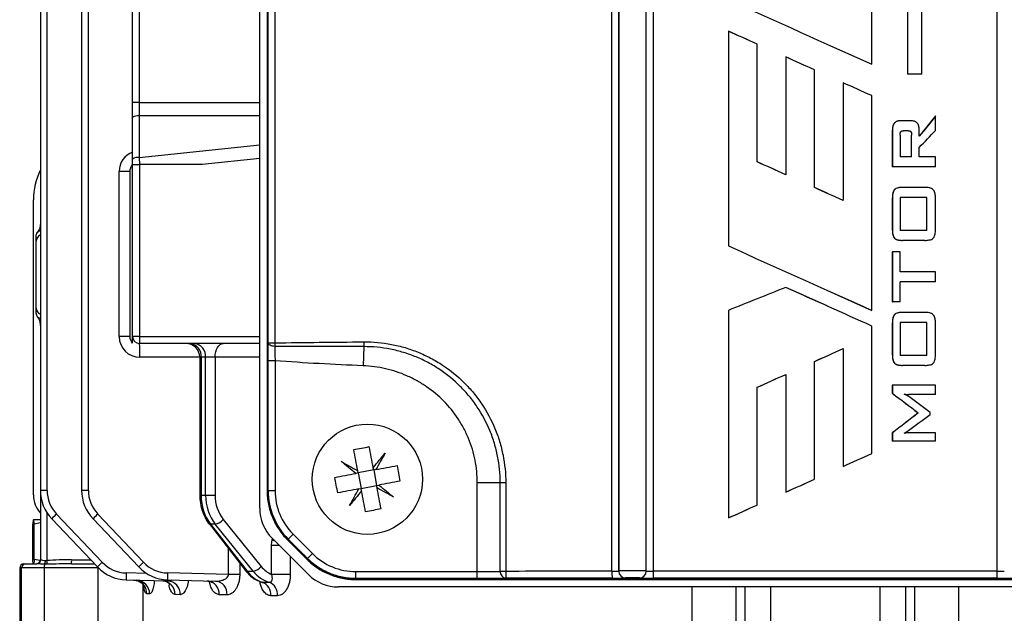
# Model space of a CAD drawing. Header units: millimetres. Extents: x -850 to -69, y -238 to 499.
# Tile 32 of 53: x -533 to -461, y 330 to 373. Entities that reach past the tile are written whole.
import ezdxf

# ---------------------------------------------------------------- set-up
doc = ezdxf.new("R2010")
doc.units = ezdxf.units.MM

msp = doc.modelspace()

# ---------------------------------------------------------------- linework, layer by layer
at = {"color": 7, "linetype": 'Continuous', "lineweight": 25}
for p, q in [((-531.234, 438.049), (-531.234, 338.716)), ((-530.747, 338.716), (-530.747, 438.049)), ((-528.234, 438.049), (-528.234, 338.716)), ((-527.747, 338.716), (-527.747, 438.049)), ((-489.724, 332.841), (-489.724, 412.707)), ((-489.236, 412.69), (-489.236, 332.858)), ((-489.235, 332.859), (-489.235, 412.689)), ((-487.235, 332.859), (-487.235, 412.689)), ((-486.726, 412.706), (-486.726, 332.842)), ((-461.743, 332.842), (-461.743, 412.706)), ((-524.534, 366.875), (-524.534, 409.89)), ((-524.047, 409.89), (-524.047, 366.875)), ((-515.305, 337.42), (-515.305, 408.127)), ((-468.267, 407.921), (-468.267, 368.94)), ((-468.259, 407.921), (-468.259, 368.94)), ((-467.218, 368.94), (-467.218, 407.921)), ((-514.77, 406.859), (-514.77, 338.688)), ((-514.703, 338.688), (-514.703, 406.859)), ((-514.685, 349.427), (-514.685, 396.12)), ((-514.213, 396.12), (-514.213, 349.427)), ((-470.861, 369.66), (-470.861, 384.733)), ((-481.271, 372.058), (-481.271, 356.466)), ((-481.261, 372.058), (-481.271, 372.058)), ((-479.189, 362.574), (-479.189, 371.123)), ((-479.182, 371.123), (-479.189, 371.123)), ((-479.182, 362.574), (-479.182, 371.123)), ((-474.073, 371.104), (-470.866, 369.66)), ((-477.107, 370.187), (-477.107, 361.638)), ((-477.103, 370.187), (-477.107, 370.187)), ((-470.866, 369.66), (-470.861, 369.66)), ((-475.025, 360.703), (-475.025, 369.252)), ((-475.024, 369.252), (-475.025, 369.252)), ((-475.024, 360.703), (-475.024, 369.252)), ((-468.267, 368.94), (-468.259, 368.94)), ((-467.218, 368.94), (-468.259, 368.94)), ((-472.945, 368.316), (-472.945, 359.767)), ((-472.945, 368.316), (-472.943, 368.316)), ((-472.943, 368.316), (-472.943, 359.767)), ((-524.047, 366.875), (-524.534, 366.875)), ((-524.534, 365.783), (-524.534, 366.875)), ((-524.047, 366.875), (-515.305, 366.875)), ((-470.861, 351.788), (-470.861, 367.381)), ((-524.534, 362.765), (-524.534, 365.783)), ((-524.047, 365.905), (-524.047, 362.886)), ((-515.305, 365.905), (-524.047, 365.905)), ((-468.739, 365.558), (-468.747, 365.558)), ((-468.033, 365.558), (-468.739, 365.558)), ((-466.236, 365.884), (-466.248, 365.884)), ((-466.236, 364.857), (-466.236, 365.884)), ((-469.366, 364.828), (-469.366, 362.217)), ((-469.359, 364.828), (-469.366, 364.828)), ((-469.359, 364.828), (-469.359, 362.217)), ((-468.204, 364.834), (-468.565, 364.834)), ((-467.407, 364.434), (-467.407, 364.828)), ((-468.802, 364.517), (-468.802, 362.94)), ((-467.974, 364.517), (-467.965, 364.517)), ((-467.974, 362.94), (-467.974, 364.517)), ((-467.965, 362.94), (-467.965, 364.517)), ((-524.047, 362.886), (-515.305, 363.802)), ((-467.407, 362.94), (-467.407, 363.618)), ((-524.534, 362.382), (-524.534, 362.765)), ((-524.047, 362.886), (-524.04, 362.382)), ((-515.305, 362.821), (-519.492, 362.382)), ((-479.182, 362.574), (-479.189, 362.574)), ((-467.965, 362.94), (-468.802, 362.94)), ((-466.236, 362.94), (-467.407, 362.94)), ((-466.236, 362.217), (-466.236, 362.94)), ((-524.713, 361.882), (-525.508, 361.882)), ((-525.508, 349.882), (-525.508, 361.882)), ((-524.713, 349.882), (-524.713, 361.882)), ((-524.534, 349.882), (-524.534, 362.382)), ((-524.534, 362.382), (-524.034, 362.382)), ((-524.034, 362.382), (-524.034, 349.882)), ((-519.492, 362.382), (-524.034, 362.382)), ((-469.359, 362.217), (-469.366, 362.217)), ((-466.236, 362.217), (-469.359, 362.217)), ((-475.024, 360.703), (-475.025, 360.703)), ((-474.11, 360.291), (-475.024, 360.703)), ((-468.632, 360.713), (-468.624, 360.713)), ((-466.999, 360.713), (-468.624, 360.713)), ((-531.734, 338.382), (-531.734, 359.811)), ((-469.366, 359.939), (-469.359, 359.939)), ((-469.366, 359.939), (-469.366, 357.641)), ((-469.359, 359.939), (-469.359, 357.641)), ((-466.85, 359.989), (-468.802, 359.989)), ((-468.802, 359.989), (-468.802, 357.594)), ((-466.86, 357.594), (-466.86, 359.989)), ((-466.85, 357.594), (-466.85, 359.989)), ((-466.236, 357.641), (-466.236, 359.939)), ((-469.366, 357.641), (-469.359, 357.641)), ((-466.85, 357.594), (-468.802, 357.594)), ((-531.534, 351.949), (-531.534, 356.815)), ((-468.632, 356.871), (-468.624, 356.871)), ((-466.999, 356.871), (-468.624, 356.871)), ((-469.366, 356.035), (-469.366, 352.416)), ((-469.366, 356.035), (-469.359, 356.035)), ((-469.359, 356.035), (-469.359, 352.416)), ((-468.802, 356.035), (-469.359, 356.035)), ((-468.802, 354.587), (-468.802, 356.035)), ((-466.236, 354.587), (-468.802, 354.587)), ((-466.236, 353.863), (-466.236, 354.587)), ((-477.103, 353.455), (-477.107, 353.455)), ((-474.11, 352.108), (-477.103, 353.455)), ((-474.073, 353.231), (-470.866, 351.788)), ((-466.236, 353.863), (-468.802, 353.863)), ((-468.802, 352.416), (-468.802, 353.863)), ((-481.271, 351.788), (-481.271, 336.715)), ((-474.109, 352.108), (-474.109, 352.108)), ((-470.866, 351.788), (-470.861, 351.788)), ((-469.366, 352.416), (-469.359, 352.416)), ((-468.802, 352.416), (-469.359, 352.416)), ((-531.475, 351.333), (-531.463, 351.318)), ((-468.632, 351.636), (-468.624, 351.636)), ((-466.999, 351.636), (-468.624, 351.636)), ((-470.861, 341.393), (-470.861, 350.648)), ((-469.366, 350.861), (-469.359, 350.861)), ((-469.366, 350.861), (-469.366, 348.564)), ((-469.359, 350.861), (-469.359, 348.564)), ((-466.85, 350.912), (-468.802, 350.912)), ((-468.802, 350.912), (-468.802, 348.517)), ((-466.86, 348.517), (-466.86, 350.912)), ((-466.85, 348.517), (-466.85, 350.912)), ((-466.236, 348.564), (-466.236, 350.861)), ((-524.713, 349.882), (-525.508, 349.882)), ((-524.034, 349.882), (-524.534, 349.882)), ((-524.034, 349.882), (-524.034, 349.382)), ((-524.034, 349.882), (-515.305, 349.882)), ((-515.305, 349.382), (-524.034, 349.382)), ((-514.685, 349.427), (-514.213, 349.427)), ((-507.74, 349.154), (-507.796, 347.768)), ((-472.945, 349.007), (-472.945, 340.458)), ((-472.943, 349.007), (-472.943, 340.458)), ((-519.661, 348.382), (-524.008, 348.382)), ((-519.661, 348.382), (-519.661, 338.375)), ((-519.557, 348.382), (-519.661, 348.382)), ((-519.236, 348.382), (-519.557, 348.382)), ((-519.557, 348.382), (-519.557, 338.375)), ((-518.546, 348.382), (-519.236, 348.382)), ((-519.236, 338.375), (-519.236, 348.382)), ((-518.546, 348.382), (-518.546, 338.375)), ((-515.305, 348.382), (-518.546, 348.382)), ((-475.024, 348.071), (-474.11, 348.483)), ((-474.11, 348.483), (-474.109, 348.483)), ((-469.366, 348.564), (-469.359, 348.564)), ((-466.85, 348.517), (-468.802, 348.517)), ((-514.191, 348.13), (-514.691, 348.13)), ((-514.691, 338.688), (-514.691, 348.13)), ((-514.191, 348.13), (-514.191, 338.688)), ((-475.025, 339.522), (-475.025, 348.071)), ((-475.024, 348.071), (-475.025, 348.071)), ((-475.024, 339.522), (-475.024, 348.071)), ((-468.632, 347.793), (-468.624, 347.793)), ((-466.999, 347.793), (-468.624, 347.793)), ((-477.107, 347.136), (-477.107, 338.587)), ((-479.189, 337.651), (-479.189, 346.2)), ((-479.182, 346.2), (-479.189, 346.2)), ((-479.182, 337.651), (-479.182, 346.2)), ((-469.366, 346.346), (-469.366, 345.77)), ((-469.359, 346.346), (-469.366, 346.346)), ((-469.359, 346.346), (-469.359, 345.77)), ((-466.236, 346.346), (-469.359, 346.346)), ((-466.236, 345.677), (-466.236, 346.346)), ((-469.359, 345.77), (-469.366, 345.77)), ((-468.172, 345.677), (-468.181, 345.677)), ((-466.236, 345.677), (-468.172, 345.677)), ((-467.481, 344.346), (-467.491, 344.346)), ((-466.627, 344.221), (-466.627, 344.363)), ((-469.366, 342.893), (-469.366, 342.28)), ((-469.359, 342.893), (-469.366, 342.893)), ((-469.359, 342.893), (-469.359, 342.28)), ((-466.236, 342.893), (-468.172, 342.893)), ((-466.236, 342.28), (-466.236, 342.893)), ((-469.359, 342.28), (-469.366, 342.28)), ((-466.236, 342.28), (-469.359, 342.28)), ((-507.028, 340.196), (-507.06, 340.362)), ((-472.945, 340.458), (-472.943, 340.458)), ((-508.157, 339.981), (-508.324, 339.949)), ((-508.157, 339.981), (-508.189, 340.147)), ((-507.028, 340.196), (-508.157, 339.981)), ((-508.157, 339.981), (-507.942, 338.851)), ((-506.862, 340.228), (-507.028, 340.196)), ((-507.028, 340.196), (-506.812, 339.067)), ((-507.942, 338.851), (-506.812, 339.067)), ((-506.812, 339.067), (-506.646, 339.098)), ((-506.78, 338.901), (-506.812, 339.067)), ((-497.839, 339.274), (-499.505, 339.274)), ((-499.505, 332.817), (-499.505, 339.274)), ((-497.439, 339.274), (-497.839, 339.274)), ((-497.839, 332.837), (-497.839, 339.274)), ((-497.439, 339.274), (-497.439, 332.837)), ((-475.024, 339.522), (-475.025, 339.522)), ((-530.747, 338.716), (-531.234, 338.716)), ((-531.234, 338.716), (-531.234, 333.682)), ((-527.747, 338.716), (-528.234, 338.716)), ((-519.557, 338.375), (-519.661, 338.375)), ((-519.557, 338.375), (-519.236, 338.375)), ((-519.236, 338.375), (-518.546, 338.375)), ((-514.691, 338.688), (-514.703, 338.688)), ((-514.191, 338.688), (-514.691, 338.688)), ((-508.108, 338.819), (-507.942, 338.851)), ((-507.91, 338.685), (-507.942, 338.851)), ((-477.103, 338.587), (-477.107, 338.587)), ((-479.182, 337.651), (-479.189, 337.651)), ((-530.747, 333.621), (-530.747, 337.077)), ((-526.741, 333.497), (-530.061, 336.995)), ((-523.741, 333.497), (-527.061, 336.995)), ((-531.785, 333.695), (-531.785, 336.27)), ((-531.234, 336.582), (-531.733, 336.582)), ((-531.234, 336.348), (-531.68, 336.27)), ((-531.68, 333.695), (-531.68, 336.27)), ((-530.41, 336.65), (-527.091, 333.153)), ((-527.41, 336.65), (-524.091, 333.153)), ((-518.987, 336.301), (-516.341, 332.891)), ((-518.528, 336.254), (-518.873, 336.254)), ((-518.873, 336.254), (-516.226, 332.844)), ((-515.773, 332.844), (-518.528, 336.254)), ((-517.954, 336.607), (-515.198, 333.198)), ((-481.261, 336.715), (-481.271, 336.715)), ((-512.886, 335.537), (-513.239, 335.183)), ((-512.886, 335.537), (-511.472, 334.123)), ((-514.444, 332.609), (-514.444, 334.717)), ((-513.873, 334.717), (-514.444, 334.717)), ((-511.759, 332.603), (-514.405, 335.249)), ((-514.403, 335.105), (-514.377, 335.221)), ((-513.295, 335.128), (-511.881, 333.713)), ((-513.239, 335.183), (-513.247, 335.176)), ((-511.825, 333.769), (-513.239, 335.183)), ((-517.574, 332.603), (-517.574, 334.479)), ((-513.086, 333.93), (-513.086, 332.609)), ((-511.825, 333.769), (-511.472, 334.123)), ((-532.434, 333.382), (-532.299, 333.382)), ((-532.299, 333.382), (-531.48, 333.382)), ((-531.246, 333.619), (-531.68, 333.695)), ((-531.234, 333.682), (-531.2, 333.682)), ((-528.968, 333.382), (-527.309, 333.382)), ((-528.96, 333.682), (-527.594, 333.682)), ((-516.758, 333.429), (-516.758, 332.603)), ((-511.825, 333.769), (-511.832, 333.763)), ((-532.734, 333.082), (-532.734, 327.382)), ((-532.598, 333.082), (-532.734, 333.082)), ((-530.95, 333.082), (-532.598, 333.082)), ((-532.598, 327.382), (-532.598, 333.082)), ((-527.029, 333.082), (-530.95, 333.082)), ((-530.95, 333.082), (-530.95, 327.382)), ((-527.029, 333.09), (-527.029, 333.082)), ((-527.029, 327.382), (-527.029, 333.082)), ((-523.515, 332.68), (-524.994, 332.719)), ((-517.574, 332.603), (-521.994, 332.719)), ((-516.758, 332.603), (-517.574, 332.603)), ((-516.226, 332.844), (-515.773, 332.844)), ((-513.086, 332.609), (-514.444, 332.609)), ((-508.321, 332.817), (-499.505, 332.817)), ((-508.321, 332.317), (-508.321, 332.817)), ((-499.505, 332.319), (-499.505, 332.817)), ((-497.439, 332.837), (-497.839, 332.837)), ((-489.236, 332.858), (-489.235, 332.859)), ((-524.994, 332.219), (-521.978, 332.14)), ((-523.798, 331.898), (-523.798, 327.382)), ((-521.994, 332.219), (-518.513, 332.128)), ((-500.453, 332.317), (-508.321, 332.317)), ((-508.321, 332.317), (-508.321, 332.312)), ((-508.321, 332.239), (-440.149, 332.239)), ((-488.735, 332.359), (-488.736, 332.358)), ((-523.301, 331.2), (-523.498, 331.205)), ((-521.076, 331.14), (-521.45, 331.15)), ((-517.679, 331.128), (-518.242, 331.143)), ((-438.881, 331.704), (-509.588, 331.704)), ((-483.913, 327.382), (-483.913, 331.704)), ((-480.74, 331.704), (-480.74, 327.382)), ((-480.049, 327.382), (-480.049, 331.704)), ((-478.215, 331.704), (-478.215, 327.382)), ((-470.253, 327.382), (-470.253, 331.704)), ((-468.419, 331.704), (-468.419, 327.382)), ((-467.728, 327.382), (-467.728, 331.704)), ((-464.555, 331.704), (-464.555, 327.382))]:
    msp.add_line(p, q, dxfattribs=at)
at = {"color": 7, "linetype": 'Continuous', "lineweight": 25, "flags": 128}
for points in [[(-518.546, 348.382), (-518.534, 348.578), (-518.501, 348.765), (-518.446, 348.938), (-518.373, 349.09), (-518.284, 349.214), (-518.182, 349.306), (-518.071, 349.363), (-517.956, 349.382)], [(-514.206, 349.169), (-514.299, 349.177), (-514.389, 349.193), (-514.471, 349.218), (-514.543, 349.25), (-514.602, 349.288), (-514.647, 349.332), (-514.674, 349.379), (-514.685, 349.427)], [(-514.199, 335.043), (-514.246, 335.056), (-514.403, 335.105)]]:
    msp.add_lwpolyline(points, dxfattribs=at)
at = {"color": 7, "linetype": 'Continuous', "lineweight": 25}
msp.add_circle((-507.485, 339.524), 4, dxfattribs=at)
for centre, radius, start, end in [((-524.159, 365.315), 0.6, 79.24531, 128.7037), ((-524.008, 361.882), 1.5, 110.53531, 180), ((-524.159, 362.297), 0.6, 79.24531, 128.7037), ((-526.734, 359.811), 5, 154.15807, 180), ((-531.049, 356.812), 0.485, 112.41526, 179.54507), ((-531.049, 351.953), 0.485, 180.45493, 247.58474), ((-524.008, 349.882), 1.5, 180, 270), ((-524.034, 349.882), 0.5, 180, 270), ((-533.578, 348.632), 9.573, 358.50461, 4.49436), ((-520.661, 348.382), 1, 0, 90), ((-520.467, 348.476), 0.915, 354.15997, 82.62167), ((-520.146, 348.476), 0.915, 354.15997, 82.62167), ((-506.534, 349.526), 7.68, 180.73408, 182.65828), ((-499.783, 349.557), 7.967, 180.40369, 182.89735), ((-529.734, 338.382), 2, 180, 221.40962), ((-528.234, 338.716), 3, 180, 223.5), ((-528.247, 338.716), 2.5, 180, 223.5), ((-525.234, 338.716), 3, 180, 223.5), ((-525.247, 338.716), 2.5, 180, 223.5), ((-509.735, 338.688), 4.956, 180, 225), ((-509.735, 338.688), 4.456, 180, 225), ((-525.491, 332.003), 6.767, 132.47498, 136.62957), ((-522.491, 332.003), 6.767, 132.47498, 136.62957), ((-512.235, 337.42), 3.07, 180, 225), ((-518.883, 336.393), 0.14, 221.45779, 274.11999), ((-518.691, 337.162), 0.922, 280.14697, 323.05216), ((-508.321, 337.274), 4.456, 225, 270), ((-532.434, 333.082), 0.3, 90, 180), ((-532.299, 333.083), 0.3, 90.06656, 180.06641), ((-531.534, 333.682), 0.3, 270, 0), ((-531.491, 333.673), 0.29, 272.05741, 1.9193), ((-529.979, 333.114), 0.972, 165.92158, 181.85976), ((-531.54, 333.619), 0.674, 336.53846, 359.96696), ((-536.897, 333.141), 6.169, 1.95367, 4.45932), ((-531.831, 333.608), 2.872, 355.50564, 1.49539), ((-522.172, 328.506), 6.767, 132.47498, 136.62957), ((-524.928, 335.218), 2.5, 223.5, 268.5), ((-519.172, 328.506), 6.767, 132.47498, 136.62957), ((-521.928, 335.218), 2.5, 223.5, 268.5), ((-515.935, 333.752), 0.922, 280.14697, 323.05216), ((-508.321, 337.274), 4.956, 225, 270), ((-524.915, 335.218), 3, 223.5, 268.5), ((-520.216, 332.469), 4.784, 177.00545, 182.99455), ((-521.915, 335.218), 3, 223.5, 268.5), ((-517.216, 332.469), 4.784, 177.00545, 182.99455), ((-516.236, 332.984), 0.14, 221.40969, 274.1241), ((-509.588, 334.774), 3.07, 225, 270), ((-497.371, 332.803), 0.469, 175.91492, 263.67283), ((-493.493, 332.717), 3.948, 178.26295, 185.52765), ((-483.824, 332.721), 5.902, 178.83748, 183.69337), ((-488.735, 332.858), 0.5, 180.02044, 269.97956), ((-488.734, 332.859), 0.5, 180.02044, 269.97956), ((-487.735, 332.859), 0.5, 270.02285, 359.97864), ((-479.413, 332.722), 7.314, 179.06183, 182.97923), ((-469.057, 332.722), 7.314, 357.02077, 0.93817), ((-524.486, 331.218), 0.987, 359.23801, 87.80528), ((-524.286, 331.215), 0.985, 359.11603, 87.6906), ((-522.417, 331.185), 0.967, 357.97771, 86.57098), ((-522.039, 331.178), 0.964, 357.74832, 86.33396), ((-519.179, 331.208), 0.939, 356.02157, 84.4114), ((-518.611, 331.199), 0.934, 355.68186, 84.00149), ((-515.464, 331.133), 0.98, 356.32752, 68.40418), ((-514.98, 331.138), 0.978, 356.01542, 67.9116)]:
    msp.add_arc(centre, radius, start, end, dxfattribs=at)
for centre, major_axis, ratio, start_param, end_param in [((-524.034, 366.875), (0, 4), 0.003272, 1.570796, 1.815775), ((-517.22, 338.375), (0, 3), 0.779016, 1.570796, 2.356194), ((-516.819, 338.375), (0, 3), 0.805643, 1.570796, 2.356194), ((-516.525, 338.375), (0, 2.5), 0.808305, 1.570796, 2.356194), ((-474.235, 278.915), (-699.783, 699.996), 0.012341, 4.778481, 4.780506), ((-528.96, 333.082), (4.058, 0), 0.14786, 1.570796, 2.026836), ((-528.968, 333.082), (4.006, 0), 0.074891, 1.570796, 2.026836), ((-513.769, 334.966), (0, 2.5), 0.808305, 2.356194, 2.800922), ((-514.573, 334.966), (0, 3), 0.779016, 2.356194, 2.912629), ((-514.064, 334.966), (0, 3), 0.805643, 2.356194, 2.912629), ((-499.505, 332.861), (2, 0), 0.021819, 4.712389, 5.696645), ((-474.235, 320.61), (701.336, 0), 0.017443, 1.592884, 1.603889), ((-489.736, 332.858), (0.5, 0), 0.03491, 4.734477, 6.265732), ((-488.235, 332.859), (1, 0), 0.008728, 0.01888, 3.124139), ((-486.735, 332.859), (0.5, 0), 0.03491, 3.160473, 4.730201), ((-474.235, 320.61), (701.336, 0), 0.017443, 1.552985, 1.588608), ((-461.734, 332.859), (0.5, 0), 0.03491, 4.694577, 6.264305), ((-474.235, 320.11), (699.836, 0), 0.017455, 1.608268, 1.619521), ((-499.505, 332.361), (2.5, 0), 0.017455, 4.919142, 5.696645), ((-474.235, 320.11), (699.836, 0), 0.017455, 1.535414, 1.606179), ((-474.235, 320.111), (700.836, 0), 0.017455, 1.592884, 1.603889), ((-489.736, 332.358), (1, 0), 0.017455, 4.734477, 6.265732), ((-488.235, 332.359), (0.5, 0), 0.017455, 0.01888, 3.124139), ((-486.735, 332.359), (1, 0), 0.017455, 3.160473, 4.730201), ((-474.235, 320.111), (700.836, 0), 0.017455, 1.552985, 1.588608), ((-461.734, 332.359), (1, 0), 0.017455, 4.694577, 6.264305)]:
    msp.add_ellipse(centre, major_axis=major_axis, ratio=ratio, start_param=start_param, end_param=end_param, dxfattribs=at)
for points in [[(-481.271, 374.338), (-477.801, 372.779), (-474.331, 371.22), (-470.861, 369.66)], [(-479.189, 371.123), (-479.883, 371.435), (-480.577, 371.747), (-481.271, 372.058)], [(-479.182, 371.123), (-479.875, 371.435), (-480.568, 371.747), (-481.261, 372.058)], [(-475.025, 369.252), (-475.719, 369.564), (-476.413, 369.875), (-477.107, 370.187)], [(-475.024, 369.252), (-475.717, 369.564), (-476.41, 369.875), (-477.103, 370.187)], [(-470.861, 367.381), (-471.555, 367.693), (-472.249, 368.004), (-472.943, 368.316)], [(-466.248, 365.884), (-466.638, 365.401), (-467.027, 364.918), (-467.417, 364.434)], [(-466.236, 365.884), (-466.627, 365.401), (-467.017, 364.918), (-467.407, 364.434)], [(-467.407, 363.618), (-467.017, 364.031), (-466.627, 364.444), (-466.236, 364.857)], [(-477.107, 361.638), (-477.801, 361.95), (-478.495, 362.262), (-479.189, 362.574)], [(-477.103, 361.638), (-477.796, 361.95), (-478.489, 362.262), (-479.182, 362.574)], [(-524.713, 361.882), (-524.713, 362.056), (-524.649, 362.224), (-524.534, 362.353)], [(-472.943, 359.767), (-473.637, 360.079), (-474.331, 360.391), (-475.025, 360.703)], [(-531.534, 357.195), (-531.534, 357.277), (-531.514, 357.36), (-531.475, 357.432)], [(-531.534, 356.815), (-531.534, 356.882), (-531.534, 357.017), (-531.534, 357.195)], [(-481.271, 356.466), (-477.801, 354.907), (-474.331, 353.347), (-470.861, 351.788)], [(-477.107, 353.455), (-478.495, 352.899), (-479.883, 352.344), (-481.271, 351.788)], [(-470.861, 350.648), (-472.943, 351.584), (-475.025, 352.519), (-477.107, 353.455)], [(-531.534, 351.57), (-531.534, 351.488), (-531.514, 351.405), (-531.475, 351.333)], [(-524.534, 349.412), (-524.649, 349.541), (-524.713, 349.709), (-524.713, 349.882)], [(-524.534, 349.412), (-524.534, 349.593), (-524.534, 349.74), (-524.534, 349.882)], [(-514.213, 349.427), (-512.059, 349.457), (-509.905, 349.48), (-507.75, 349.501)], [(-507.74, 349.154), (-509.896, 349.155), (-512.051, 349.158), (-514.206, 349.169)], [(-475.025, 348.071), (-474.331, 348.383), (-473.637, 348.695), (-472.943, 349.007)], [(-479.189, 346.2), (-478.495, 346.512), (-477.801, 346.824), (-477.107, 347.136)], [(-479.182, 346.2), (-478.489, 346.512), (-477.796, 346.824), (-477.103, 347.136)], [(-469.366, 345.77), (-468.741, 345.295), (-468.116, 344.821), (-467.491, 344.346)], [(-469.359, 345.77), (-468.733, 345.295), (-468.107, 344.821), (-467.481, 344.346)], [(-466.627, 344.363), (-467.144, 344.75), (-467.661, 345.136), (-468.178, 345.522)], [(-467.491, 344.346), (-468.116, 343.862), (-468.741, 343.377), (-469.366, 342.893)], [(-467.481, 344.346), (-468.107, 343.862), (-468.733, 343.377), (-469.359, 342.893)], [(-468.184, 343.059), (-467.665, 343.446), (-467.146, 343.834), (-466.627, 344.221)], [(-508.481, 341.675), (-508.104, 341.747), (-507.728, 341.819), (-507.351, 341.891)], [(-507.06, 340.362), (-507.159, 340.882), (-507.256, 341.391), (-507.351, 341.891)], [(-508.189, 340.147), (-508.288, 340.666), (-508.386, 341.176), (-508.481, 341.675)], [(-507.06, 340.362), (-506.765, 340.723), (-506.476, 341.078), (-506.192, 341.426)], [(-506.192, 341.426), (-506.411, 341.034), (-506.634, 340.635), (-506.862, 340.228)], [(-472.943, 340.458), (-472.249, 340.769), (-471.555, 341.081), (-470.861, 341.393)], [(-509.387, 340.816), (-508.995, 340.597), (-508.596, 340.374), (-508.189, 340.147)], [(-508.324, 339.949), (-508.685, 340.243), (-509.039, 340.532), (-509.387, 340.816)], [(-506.862, 340.228), (-506.342, 340.327), (-505.833, 340.425), (-505.333, 340.52)], [(-505.333, 340.52), (-505.262, 340.143), (-505.19, 339.767), (-505.118, 339.39)], [(-509.852, 339.657), (-509.352, 339.752), (-508.843, 339.85), (-508.324, 339.949)], [(-509.636, 338.527), (-509.708, 338.904), (-509.78, 339.281), (-509.852, 339.657)], [(-505.118, 339.39), (-505.617, 339.295), (-506.127, 339.198), (-506.646, 339.098)], [(-506.646, 339.098), (-506.285, 338.804), (-505.93, 338.515), (-505.582, 338.231)], [(-477.107, 338.587), (-476.413, 338.898), (-475.719, 339.21), (-475.025, 339.522)], [(-477.103, 338.587), (-476.41, 338.898), (-475.717, 339.21), (-475.024, 339.522)], [(-508.108, 338.819), (-508.627, 338.72), (-509.137, 338.623), (-509.636, 338.527)], [(-508.777, 337.621), (-508.558, 338.013), (-508.335, 338.413), (-508.108, 338.819)], [(-507.91, 338.685), (-508.204, 338.324), (-508.493, 337.969), (-508.777, 337.621)], [(-507.618, 337.157), (-507.714, 337.656), (-507.811, 338.166), (-507.91, 338.685)], [(-506.489, 337.372), (-506.584, 337.872), (-506.681, 338.381), (-506.78, 338.901)], [(-505.582, 338.231), (-505.974, 338.45), (-506.374, 338.673), (-506.78, 338.901)], [(-481.271, 336.715), (-480.577, 337.027), (-479.883, 337.339), (-479.189, 337.651)], [(-481.261, 336.715), (-480.568, 337.027), (-479.875, 337.339), (-479.182, 337.651)], [(-506.489, 337.372), (-506.865, 337.3), (-507.242, 337.229), (-507.618, 337.157)], [(-531.733, 336.582), (-531.751, 336.582), (-531.768, 336.46), (-531.785, 336.27)], [(-531.68, 336.27), (-531.698, 336.46), (-531.715, 336.582), (-531.733, 336.582)], [(-514.444, 334.717), (-514.444, 334.782), (-514.437, 334.913), (-514.417, 335.041), (-514.403, 335.105)], [(-531.733, 333.382), (-531.751, 333.382), (-531.768, 333.504), (-531.785, 333.695)], [(-531.68, 333.695), (-531.698, 333.504), (-531.715, 333.382), (-531.733, 333.382)], [(-530.732, 333.352), (-530.796, 333.349), (-530.859, 333.349), (-530.922, 333.35)], [(-530.866, 333.618), (-530.827, 333.615), (-530.787, 333.616), (-530.747, 333.621)], [(-499.505, 332.319), (-499.821, 332.318), (-500.137, 332.318), (-500.453, 332.317)], [(-498.992, 332.318), (-499.163, 332.318), (-499.334, 332.32), (-499.505, 332.319)]]:
    msp.add_open_spline(points, degree=3, dxfattribs=at)
for points, knots in [([(-468.747, 365.558), (-468.776, 365.557), (-468.802, 365.556), (-468.837, 365.554), (-468.848, 365.553), (-468.862, 365.552), (-468.867, 365.552), (-468.874, 365.551), (-468.876, 365.55), (-468.88, 365.55), (-468.882, 365.55), (-468.908, 365.546), (-468.931, 365.542), (-468.975, 365.531), (-468.997, 365.525), (-469.042, 365.509), (-469.063, 365.5), (-469.104, 365.48), (-469.124, 365.467), (-469.16, 365.443), (-469.177, 365.429), (-469.202, 365.404), (-469.21, 365.396), (-469.221, 365.382), (-469.225, 365.378), (-469.231, 365.37), (-469.233, 365.368), (-469.236, 365.363), (-469.239, 365.36), (-469.252, 365.342), (-469.264, 365.324), (-469.28, 365.293), (-469.285, 365.282), (-469.293, 365.266), (-469.295, 365.26), (-469.3, 365.248), (-469.303, 365.241), (-469.313, 365.215), (-469.32, 365.194), (-469.329, 365.161), (-469.332, 365.149), (-469.337, 365.127), (-469.34, 365.114), (-469.346, 365.081), (-469.35, 365.059), (-469.354, 365.025), (-469.356, 365.013), (-469.358, 364.996), (-469.358, 364.99), (-469.359, 364.981), (-469.359, 364.978), (-469.36, 364.972), (-469.36, 364.968), (-469.363, 364.933), (-469.365, 364.887), (-469.366, 364.828)], [0, 0, 0, 0, 0.0625, 0.0625, 0.09375, 0.09375, 0.109375, 0.109375, 0.117188, 0.117188, 0.125, 0.125, 0.1875, 0.1875, 0.25, 0.25, 0.3125, 0.3125, 0.375, 0.375, 0.4375, 0.4375, 0.46875, 0.46875, 0.484375, 0.484375, 0.492188, 0.492188, 0.5, 0.5, 0.5625, 0.5625, 0.59375, 0.59375, 0.609375, 0.609375, 0.625, 0.625, 0.6875, 0.6875, 0.71875, 0.71875, 0.75, 0.75, 0.8125, 0.8125, 0.84375, 0.84375, 0.859375, 0.859375, 0.867188, 0.867188, 0.875, 0.875, 1, 1, 1, 1]), ([(-468.739, 365.558), (-468.785, 365.557), (-468.877, 365.554), (-469.013, 365.522), (-469.139, 365.462), (-469.239, 365.362), (-469.302, 365.238), (-469.338, 365.104), (-469.356, 364.966), (-469.358, 364.874), (-469.359, 364.828)], [0, 0, 0, 0, 0.125257, 0.250383, 0.375281, 0.499951, 0.624762, 0.749757, 0.874864, 1, 1, 1, 1]), ([(-467.407, 364.828), (-467.408, 364.874), (-467.411, 364.967), (-467.434, 365.149), (-467.493, 365.319), (-467.593, 365.427), (-467.669, 365.48), (-467.764, 365.524), (-467.894, 365.554), (-467.987, 365.557), (-468.033, 365.558)], [0, 0, 0, 0, 0.125254, 0.250467, 0.499098, 0.594358, 0.642102, 0.749385, 0.874625, 1, 1, 1, 1]), ([(-468.802, 364.517), (-468.8, 364.569), (-468.798, 364.607), (-468.795, 364.633), (-468.795, 364.635), (-468.794, 364.638), (-468.794, 364.639), (-468.793, 364.644), (-468.793, 364.646), (-468.792, 364.655), (-468.791, 364.66), (-468.788, 364.676), (-468.785, 364.685), (-468.778, 364.713), (-468.771, 364.729), (-468.763, 364.744), (-468.762, 364.747), (-468.759, 364.751), (-468.758, 364.753), (-468.754, 364.759), (-468.751, 364.763), (-468.742, 364.774), (-468.736, 364.781), (-468.714, 364.8), (-468.698, 364.809), (-468.67, 364.82), (-468.661, 364.822), (-468.643, 364.827), (-468.633, 364.829), (-468.62, 364.83), (-468.619, 364.83), (-468.616, 364.831), (-468.614, 364.831), (-468.608, 364.831), (-468.603, 364.832), (-468.589, 364.833), (-468.578, 364.833), (-468.565, 364.834)], [0, 0, 0, 0, 0.25, 0.25, 0.257812, 0.257812, 0.265625, 0.265625, 0.28125, 0.28125, 0.3125, 0.3125, 0.375, 0.375, 0.5, 0.5, 0.515625, 0.515625, 0.53125, 0.53125, 0.5625, 0.5625, 0.625, 0.625, 0.75, 0.75, 0.8125, 0.8125, 0.875, 0.875, 0.890625, 0.890625, 0.90625, 0.90625, 0.9375, 0.9375, 1, 1, 1, 1]), ([(-468.212, 364.834), (-468.193, 364.833), (-468.154, 364.832), (-468.097, 364.819), (-468.045, 364.792), (-468.01, 364.746), (-467.99, 364.692), (-467.976, 364.615), (-467.975, 364.556), (-467.974, 364.517)], [0, 0, 0, 0, 0.1252574, 0.2503042, 0.3777988, 0.4992098, 0.6138259, 0.7495191, 1, 1, 1, 1]), ([(-468.204, 364.834), (-468.177, 364.833), (-468.158, 364.832), (-468.145, 364.83), (-468.143, 364.83), (-468.141, 364.829), (-468.139, 364.829), (-468.135, 364.828), (-468.133, 364.828), (-468.125, 364.827), (-468.12, 364.826), (-468.106, 364.822), (-468.098, 364.82), (-468.085, 364.815), (-468.079, 364.813), (-468.07, 364.809), (-468.066, 364.806), (-468.053, 364.799), (-468.045, 364.794), (-468.023, 364.775), (-468.012, 364.761), (-467.999, 364.735), (-467.996, 364.728), (-467.989, 364.712), (-467.986, 364.703), (-467.978, 364.675), (-467.974, 364.655), (-467.971, 364.63), (-467.971, 364.63), (-467.971, 364.626), (-467.971, 364.624), (-467.97, 364.619), (-467.97, 364.615), (-467.969, 364.603), (-467.968, 364.594), (-467.966, 364.565), (-467.966, 364.543), (-467.965, 364.517)], [0, 0, 0, 0, 0.125, 0.125, 0.132812, 0.132812, 0.140625, 0.140625, 0.15625, 0.15625, 0.1875, 0.1875, 0.25, 0.25, 0.28125, 0.28125, 0.3125, 0.3125, 0.375, 0.375, 0.5, 0.5, 0.5625, 0.5625, 0.625, 0.625, 0.75, 0.75, 0.765625, 0.765625, 0.78125, 0.78125, 0.8125, 0.8125, 0.875, 0.875, 1, 1, 1, 1]), ([(-468.632, 360.713), (-468.667, 360.712), (-468.698, 360.712), (-468.737, 360.71), (-468.749, 360.71), (-468.765, 360.709), (-468.771, 360.708), (-468.778, 360.708), (-468.78, 360.708), (-468.785, 360.707), (-468.786, 360.707), (-468.815, 360.705), (-468.84, 360.702), (-468.879, 360.696), (-468.893, 360.694), (-468.912, 360.69), (-468.919, 360.689), (-468.932, 360.686), (-468.938, 360.685), (-469.007, 360.67), (-469.061, 360.651), (-469.13, 360.615), (-469.151, 360.602), (-469.18, 360.581), (-469.189, 360.573), (-469.206, 360.558), (-469.215, 360.549), (-469.249, 360.51), (-469.273, 360.47), (-469.303, 360.398), (-469.312, 360.372), (-469.324, 360.33), (-469.328, 360.315), (-469.334, 360.292), (-469.335, 360.285), (-469.338, 360.273), (-469.339, 360.269), (-469.34, 360.261), (-469.341, 360.256), (-469.346, 360.229), (-469.35, 360.205), (-469.355, 360.165), (-469.356, 360.152), (-469.358, 360.131), (-469.359, 360.125), (-469.36, 360.114), (-469.36, 360.111), (-469.36, 360.105), (-469.36, 360.103), (-469.361, 360.1), (-469.361, 360.097), (-469.363, 360.06), (-469.365, 360.007), (-469.366, 359.939)], [0, 0, 0, 0, 0.0625, 0.0625, 0.09375, 0.09375, 0.109375, 0.109375, 0.117188, 0.117188, 0.125, 0.125, 0.1875, 0.1875, 0.21875, 0.21875, 0.234375, 0.234375, 0.25, 0.25, 0.375, 0.375, 0.4375, 0.4375, 0.46875, 0.46875, 0.5, 0.5, 0.625, 0.625, 0.6875, 0.6875, 0.71875, 0.71875, 0.734375, 0.734375, 0.742188, 0.742188, 0.75, 0.75, 0.8125, 0.8125, 0.84375, 0.84375, 0.859375, 0.859375, 0.867188, 0.867188, 0.871094, 0.871094, 0.875, 0.875, 1, 1, 1, 1]), ([(-468.624, 360.713), (-468.676, 360.712), (-468.782, 360.71), (-468.943, 360.686), (-469.095, 360.639), (-469.221, 360.549), (-469.297, 360.413), (-469.337, 360.26), (-469.356, 360.096), (-469.358, 359.991), (-469.359, 359.939)], [0, 0, 0, 0, 0.125319, 0.250559, 0.38649, 0.500115, 0.610289, 0.74976, 0.874854, 1, 1, 1, 1]), ([(-466.236, 359.939), (-466.237, 359.992), (-466.24, 360.099), (-466.258, 360.249), (-466.297, 360.404), (-466.373, 360.552), (-466.523, 360.646), (-466.678, 360.688), (-466.838, 360.711), (-466.945, 360.712), (-466.999, 360.713)], [0, 0, 0, 0, 0.1251786, 0.2503303, 0.3504066, 0.4996283, 0.6241826, 0.749339, 0.8746338, 1, 1, 1, 1]), ([(-531.244, 358.034), (-531.245, 357.98), (-531.246, 357.847), (-531.315, 357.663), (-531.403, 357.516), (-531.471, 357.437), (-531.5, 357.413), (-531.512, 357.404)], [0, 0, 0, 0, 0.192024, 0.472397, 0.702392, 0.885065, 1, 1, 1, 1]), ([(-531.475, 357.432), (-531.457, 357.446), (-531.422, 357.472), (-531.345, 357.523), (-531.278, 357.568), (-531.242, 357.595), (-531.234, 357.602), (-531.234, 357.602)], [0, 0, 0, 0, 0.3060305, 0.6138268, 0.9049294, 0.9980162, 1, 1, 1, 1]), ([(-469.366, 357.641), (-469.366, 357.607), (-469.365, 357.577), (-469.364, 357.538), (-469.363, 357.526), (-469.362, 357.509), (-469.362, 357.504), (-469.362, 357.496), (-469.361, 357.494), (-469.361, 357.49), (-469.361, 357.489), (-469.361, 357.486), (-469.361, 357.486), (-469.359, 357.455), (-469.356, 357.428), (-469.351, 357.389), (-469.35, 357.376), (-469.347, 357.358), (-469.346, 357.351), (-469.344, 357.342), (-469.344, 357.339), (-469.343, 357.334), (-469.342, 357.332), (-469.329, 357.263), (-469.313, 357.207), (-469.283, 357.135), (-469.272, 357.114), (-469.254, 357.084), (-469.248, 357.074), (-469.238, 357.061), (-469.235, 357.057), (-469.228, 357.048), (-469.225, 357.045), (-469.205, 357.022), (-469.186, 357.006), (-469.155, 356.983), (-469.144, 356.975), (-469.126, 356.965), (-469.12, 356.961), (-469.11, 356.957), (-469.107, 356.955), (-469.101, 356.952), (-469.097, 356.95), (-469.075, 356.939), (-469.052, 356.93), (-469.015, 356.918), (-469.002, 356.914), (-468.981, 356.909), (-468.974, 356.907), (-468.96, 356.904), (-468.951, 356.902), (-468.919, 356.894), (-468.893, 356.889), (-468.854, 356.884), (-468.841, 356.882), (-468.821, 356.88), (-468.815, 356.879), (-468.805, 356.878), (-468.802, 356.878), (-468.796, 356.877), (-468.791, 356.877), (-468.755, 356.874), (-468.702, 356.872), (-468.632, 356.871)], [0, 0, 0, 0, 0.0625, 0.0625, 0.09375, 0.09375, 0.109375, 0.109375, 0.117188, 0.117188, 0.121094, 0.121094, 0.125, 0.125, 0.1875, 0.1875, 0.21875, 0.21875, 0.234375, 0.234375, 0.242188, 0.242188, 0.25, 0.25, 0.375, 0.375, 0.4375, 0.4375, 0.46875, 0.46875, 0.484375, 0.484375, 0.5, 0.5, 0.5625, 0.5625, 0.59375, 0.59375, 0.609375, 0.609375, 0.617188, 0.617188, 0.625, 0.625, 0.6875, 0.6875, 0.71875, 0.71875, 0.734375, 0.734375, 0.75, 0.75, 0.8125, 0.8125, 0.84375, 0.84375, 0.859375, 0.859375, 0.867188, 0.867188, 0.875, 0.875, 1, 1, 1, 1]), ([(-469.359, 357.641), (-469.358, 357.589), (-469.356, 357.484), (-469.337, 357.321), (-469.297, 357.168), (-469.219, 357.028), (-469.09, 356.94), (-468.938, 356.897), (-468.782, 356.873), (-468.676, 356.871), (-468.624, 356.871)], [0, 0, 0, 0, 0.1251535, 0.2502535, 0.3894057, 0.4999032, 0.6243698, 0.7494303, 0.874673, 1, 1, 1, 1]), ([(-466.999, 356.871), (-466.945, 356.871), (-466.838, 356.873), (-466.679, 356.895), (-466.523, 356.937), (-466.376, 357.028), (-466.298, 357.174), (-466.258, 357.329), (-466.24, 357.481), (-466.237, 357.588), (-466.236, 357.641)], [0, 0, 0, 0, 0.12536, 0.250643, 0.375795, 0.500313, 0.642484, 0.749686, 0.874829, 1, 1, 1, 1]), ([(-531.534, 351.57), (-531.534, 351.659), (-531.534, 351.739), (-531.534, 351.866), (-531.534, 351.916), (-531.534, 351.949)], [0, 0, 0, 0, 0.5, 0.5, 1, 1, 1, 1]), ([(-531.234, 351.163), (-531.234, 351.163), (-531.242, 351.17), (-531.278, 351.197), (-531.345, 351.242), (-531.422, 351.293), (-531.457, 351.319), (-531.475, 351.333)], [0, 0, 0, 0, 0.001984, 0.095071, 0.386173, 0.69397, 1, 1, 1, 1]), ([(-531.464, 351.317), (-531.463, 351.316), (-531.438, 351.293), (-531.362, 351.19), (-531.257, 350.979), (-531.244, 350.797), (-531.238, 350.7)], [0, 0, 0, 0, 0.0041, 0.272937, 0.611732, 1, 1, 1, 1]), ([(-468.632, 351.636), (-468.667, 351.635), (-468.698, 351.634), (-468.737, 351.633), (-468.749, 351.632), (-468.765, 351.632), (-468.771, 351.631), (-468.778, 351.631), (-468.78, 351.631), (-468.785, 351.63), (-468.786, 351.63), (-468.815, 351.628), (-468.84, 351.625), (-468.879, 351.619), (-468.893, 351.617), (-468.912, 351.613), (-468.919, 351.612), (-468.932, 351.609), (-468.938, 351.608), (-469.007, 351.593), (-469.061, 351.574), (-469.13, 351.538), (-469.151, 351.525), (-469.18, 351.504), (-469.189, 351.496), (-469.206, 351.48), (-469.215, 351.472), (-469.249, 351.433), (-469.273, 351.393), (-469.303, 351.321), (-469.312, 351.295), (-469.324, 351.253), (-469.328, 351.238), (-469.334, 351.215), (-469.335, 351.208), (-469.338, 351.196), (-469.339, 351.192), (-469.34, 351.184), (-469.341, 351.179), (-469.346, 351.152), (-469.35, 351.127), (-469.355, 351.088), (-469.356, 351.075), (-469.358, 351.054), (-469.359, 351.048), (-469.36, 351.037), (-469.36, 351.033), (-469.36, 351.028), (-469.36, 351.026), (-469.361, 351.023), (-469.361, 351.02), (-469.363, 350.983), (-469.365, 350.93), (-469.366, 350.861)], [0, 0, 0, 0, 0.0625, 0.0625, 0.09375, 0.09375, 0.109375, 0.109375, 0.117188, 0.117188, 0.125, 0.125, 0.1875, 0.1875, 0.21875, 0.21875, 0.234375, 0.234375, 0.25, 0.25, 0.375, 0.375, 0.4375, 0.4375, 0.46875, 0.46875, 0.5, 0.5, 0.625, 0.625, 0.6875, 0.6875, 0.71875, 0.71875, 0.734375, 0.734375, 0.742188, 0.742188, 0.75, 0.75, 0.8125, 0.8125, 0.84375, 0.84375, 0.859375, 0.859375, 0.867188, 0.867188, 0.871094, 0.871094, 0.875, 0.875, 1, 1, 1, 1]), ([(-468.624, 351.636), (-468.676, 351.635), (-468.782, 351.633), (-468.943, 351.609), (-469.095, 351.562), (-469.221, 351.472), (-469.297, 351.336), (-469.337, 351.182), (-469.356, 351.019), (-469.358, 350.914), (-469.359, 350.861)], [0, 0, 0, 0, 0.125319, 0.250559, 0.38649, 0.500115, 0.610289, 0.74976, 0.874854, 1, 1, 1, 1]), ([(-466.236, 350.861), (-466.237, 350.915), (-466.24, 351.022), (-466.258, 351.172), (-466.297, 351.327), (-466.373, 351.475), (-466.523, 351.568), (-466.678, 351.611), (-466.838, 351.633), (-466.945, 351.635), (-466.999, 351.636)], [0, 0, 0, 0, 0.125179, 0.25033, 0.350407, 0.499628, 0.624183, 0.749339, 0.874634, 1, 1, 1, 1]), ([(-514.691, 348.13), (-514.691, 348.359), (-514.69, 348.585), (-514.688, 349.024), (-514.687, 349.231), (-514.685, 349.427)], [0, 0, 0, 0, 0.5, 0.5, 1, 1, 1, 1]), ([(-514.206, 349.169), (-514.204, 349.012), (-514.203, 348.846), (-514.198, 348.496), (-514.195, 348.314), (-514.191, 348.13)], [0, 0, 0, 0, 0.5, 0.5, 1, 1, 1, 1]), ([(-507.75, 349.501), (-507.072, 349.507), (-506.4, 349.446), (-505.404, 349.256), (-505.073, 349.175), (-504.429, 348.984), (-503.797, 348.762), (-503.19, 348.479), (-502.595, 348.165), (-502.303, 347.992), (-501.457, 347.432), (-500.938, 347.009), (-500.224, 346.3), (-499.997, 346.052), (-499.566, 345.529), (-499.364, 345.258), (-498.802, 344.421), (-498.485, 343.831), (-498.096, 342.898), (-497.981, 342.577), (-497.785, 341.932), (-497.703, 341.606), (-497.506, 340.621), (-497.439, 339.953), (-497.439, 339.274)], [0, 0, 0, 0, 0.125, 0.125, 0.1875, 0.1875, 0.25, 0.3125, 0.3125, 0.375, 0.375, 0.5, 0.5, 0.5625, 0.5625, 0.625, 0.625, 0.75, 0.75, 0.8125, 0.8125, 0.875, 0.875, 1, 1, 1, 1]), ([(-497.839, 339.274), (-497.839, 339.927), (-497.903, 340.569), (-498.092, 341.517), (-498.17, 341.831), (-498.359, 342.452), (-498.47, 342.761), (-498.842, 343.659), (-499.147, 344.226), (-499.685, 345.032), (-499.88, 345.294), (-500.294, 345.797), (-500.511, 346.037), (-501.196, 346.72), (-501.694, 347.129), (-502.506, 347.67), (-502.787, 347.838), (-503.358, 348.143), (-503.941, 348.418), (-504.547, 348.635), (-505.166, 348.822), (-505.483, 348.901), (-506.441, 349.091), (-507.087, 349.155), (-507.74, 349.154)], [0, 0, 0, 0, 0.125, 0.125, 0.1875, 0.1875, 0.25, 0.25, 0.375, 0.375, 0.4375, 0.4375, 0.5, 0.5, 0.625, 0.625, 0.6875, 0.6875, 0.75, 0.8125, 0.8125, 0.875, 0.875, 1, 1, 1, 1]), ([(-469.366, 348.564), (-469.366, 348.53), (-469.365, 348.5), (-469.364, 348.461), (-469.363, 348.449), (-469.362, 348.432), (-469.362, 348.427), (-469.362, 348.419), (-469.361, 348.416), (-469.361, 348.413), (-469.361, 348.412), (-469.361, 348.409), (-469.361, 348.409), (-469.359, 348.378), (-469.356, 348.351), (-469.351, 348.312), (-469.35, 348.299), (-469.347, 348.28), (-469.346, 348.274), (-469.344, 348.265), (-469.344, 348.262), (-469.343, 348.256), (-469.342, 348.255), (-469.329, 348.186), (-469.313, 348.13), (-469.283, 348.058), (-469.272, 348.036), (-469.254, 348.007), (-469.248, 347.997), (-469.238, 347.984), (-469.235, 347.98), (-469.228, 347.971), (-469.225, 347.968), (-469.205, 347.945), (-469.186, 347.929), (-469.155, 347.906), (-469.144, 347.898), (-469.126, 347.888), (-469.12, 347.884), (-469.11, 347.879), (-469.107, 347.878), (-469.101, 347.875), (-469.097, 347.873), (-469.075, 347.862), (-469.052, 347.853), (-469.015, 347.841), (-469.002, 347.837), (-468.981, 347.832), (-468.974, 347.83), (-468.96, 347.826), (-468.951, 347.825), (-468.919, 347.817), (-468.893, 347.812), (-468.854, 347.806), (-468.841, 347.805), (-468.821, 347.802), (-468.815, 347.802), (-468.805, 347.801), (-468.802, 347.801), (-468.796, 347.8), (-468.791, 347.8), (-468.755, 347.797), (-468.702, 347.795), (-468.632, 347.793)], [0, 0, 0, 0, 0.0625, 0.0625, 0.09375, 0.09375, 0.109375, 0.109375, 0.117188, 0.117188, 0.121094, 0.121094, 0.125, 0.125, 0.1875, 0.1875, 0.21875, 0.21875, 0.234375, 0.234375, 0.242188, 0.242188, 0.25, 0.25, 0.375, 0.375, 0.4375, 0.4375, 0.46875, 0.46875, 0.484375, 0.484375, 0.5, 0.5, 0.5625, 0.5625, 0.59375, 0.59375, 0.609375, 0.609375, 0.617188, 0.617188, 0.625, 0.625, 0.6875, 0.6875, 0.71875, 0.71875, 0.734375, 0.734375, 0.75, 0.75, 0.8125, 0.8125, 0.84375, 0.84375, 0.859375, 0.859375, 0.867188, 0.867188, 0.875, 0.875, 1, 1, 1, 1]), ([(-469.359, 348.564), (-469.358, 348.512), (-469.356, 348.407), (-469.337, 348.244), (-469.297, 348.091), (-469.219, 347.951), (-469.09, 347.863), (-468.938, 347.82), (-468.782, 347.796), (-468.676, 347.794), (-468.624, 347.793)], [0, 0, 0, 0, 0.125153, 0.250254, 0.389406, 0.499903, 0.62437, 0.74943, 0.874673, 1, 1, 1, 1]), ([(-466.999, 347.793), (-466.945, 347.794), (-466.838, 347.796), (-466.679, 347.818), (-466.523, 347.86), (-466.376, 347.951), (-466.298, 348.097), (-466.258, 348.252), (-466.24, 348.404), (-466.237, 348.511), (-466.236, 348.564)], [0, 0, 0, 0, 0.1253596, 0.2506435, 0.3757946, 0.500313, 0.6424838, 0.749686, 0.8748292, 1, 1, 1, 1]), ([(-507.796, 347.768), (-508.863, 347.811), (-509.929, 347.86), (-512.061, 347.977), (-513.127, 348.045), (-514.191, 348.13)], [0, 0, 0, 0, 0.5, 0.5, 1, 1, 1, 1]), ([(-499.505, 339.274), (-499.505, 339.825), (-499.56, 340.376), (-499.772, 341.444), (-499.929, 341.965), (-500.242, 342.725), (-500.359, 342.975), (-500.616, 343.458), (-500.755, 343.692), (-501.204, 344.372), (-501.548, 344.797), (-502.32, 345.582), (-502.737, 345.931), (-503.409, 346.394), (-503.64, 346.537), (-504.119, 346.804), (-504.367, 346.927), (-505.118, 347.256), (-505.634, 347.427), (-506.696, 347.672), (-507.245, 347.746), (-507.796, 347.768)], [0, 0, 0, 0, 0.125, 0.125, 0.25, 0.25, 0.3125, 0.3125, 0.375, 0.375, 0.5, 0.5, 0.625, 0.625, 0.6875, 0.6875, 0.75, 0.75, 0.875, 0.875, 1, 1, 1, 1]), ([(-468.504, 345.703), (-468.47, 345.7), (-468.415, 345.694), (-468.332, 345.686), (-468.256, 345.68), (-468.2, 345.678), (-468.172, 345.677)], [0, 0, 0, 0, 0.3120603, 0.500031, 0.7477129, 1, 1, 1, 1]), ([(-468.178, 345.522), (-468.204, 345.54), (-468.255, 345.574), (-468.365, 345.634), (-468.449, 345.676), (-468.504, 345.703)], [0, 0, 0, 0, 0.249959, 0.499979, 1, 1, 1, 1]), ([(-468.501, 342.875), (-468.473, 342.887), (-468.417, 342.912), (-468.309, 342.971), (-468.234, 343.024), (-468.184, 343.059)], [0, 0, 0, 0, 0.250061, 0.500055, 1, 1, 1, 1]), ([(-468.172, 342.893), (-468.226, 342.892), (-468.335, 342.89), (-468.445, 342.88), (-468.501, 342.875)], [0, 0, 0, 0, 0.486103, 1, 1, 1, 1]), ([(-519.661, 338.375), (-519.657, 338.239), (-519.644, 337.853), (-519.504, 337.232), (-519.258, 336.676), (-519.054, 336.393), (-518.987, 336.301)], [0, 0, 0, 0, 0.179116, 0.507862, 0.838598, 1, 1, 1, 1]), ([(-514.77, 338.688), (-514.77, 338.356), (-514.737, 338.029), (-514.641, 337.546), (-514.601, 337.387), (-514.506, 337.071), (-514.45, 336.914), (-514.26, 336.457), (-514.106, 336.168), (-513.741, 335.621), (-513.53, 335.363), (-513.295, 335.128)], [0, 0, 0, 0, 0.25, 0.25, 0.375, 0.375, 0.5, 0.5, 0.75, 0.75, 1, 1, 1, 1]), ([(-513.247, 335.176), (-513.478, 335.407), (-513.684, 335.658), (-513.954, 336.061), (-514.037, 336.2), (-514.191, 336.487), (-514.262, 336.636), (-514.448, 337.086), (-514.543, 337.395), (-514.67, 338.032), (-514.703, 338.36), (-514.703, 338.688)], [0, 0, 0, 0, 0.25, 0.25, 0.375, 0.375, 0.5, 0.5, 0.75, 0.75, 1, 1, 1, 1]), ([(-530.922, 333.35), (-531.032, 333.353), (-531.137, 333.36), (-531.326, 333.375), (-531.411, 333.382), (-531.48, 333.382)], [0, 0, 0, 0, 0.5, 0.5, 1, 1, 1, 1]), ([(-531.2, 333.682), (-531.172, 333.682), (-531.126, 333.668), (-531.012, 333.639), (-530.942, 333.624), (-530.866, 333.618)], [0, 0, 0, 0, 0.5, 0.5, 1, 1, 1, 1]), ([(-511.881, 333.713), (-511.646, 333.478), (-511.392, 333.27), (-510.983, 332.997), (-510.842, 332.913), (-510.551, 332.757), (-510.4, 332.685), (-509.943, 332.496), (-509.63, 332.401), (-508.985, 332.272), (-508.653, 332.239), (-508.321, 332.239)], [0, 0, 0, 0, 0.25, 0.25, 0.375, 0.375, 0.5, 0.5, 0.75, 0.75, 1, 1, 1, 1]), ([(-508.321, 332.312), (-508.648, 332.311), (-508.97, 332.343), (-509.446, 332.437), (-509.603, 332.476), (-509.914, 332.57), (-510.069, 332.625), (-510.52, 332.812), (-510.805, 332.963), (-511.344, 333.323), (-511.6, 333.531), (-511.832, 333.763)], [0, 0, 0, 0, 0.25, 0.25, 0.375, 0.375, 0.5, 0.5, 0.75, 0.75, 1, 1, 1, 1]), ([(-518.513, 332.128), (-518.42, 332.125), (-518.328, 332.13), (-518.144, 332.156), (-518.053, 332.176), (-517.876, 332.238), (-517.788, 332.28), (-517.675, 332.371), (-517.639, 332.408), (-517.587, 332.496), (-517.571, 332.549), (-517.574, 332.603)], [0, 0, 0, 0, 0.25, 0.25, 0.5, 0.5, 0.75, 0.75, 0.875, 0.875, 1, 1, 1, 1]), ([(-516.758, 332.603), (-516.758, 332.496), (-516.765, 332.388), (-516.794, 332.183), (-516.815, 332.084), (-516.869, 331.895), (-516.902, 331.808), (-516.976, 331.647), (-517.018, 331.573), (-517.107, 331.444), (-517.154, 331.388), (-517.252, 331.292), (-517.304, 331.251), (-517.462, 331.155), (-517.57, 331.125), (-517.679, 331.128)], [0, 0, 0, 0, 0.125, 0.125, 0.25, 0.25, 0.375, 0.375, 0.5, 0.5, 0.625, 0.625, 0.75, 0.75, 1, 1, 1, 1]), ([(-516.341, 332.891), (-516.259, 332.795), (-516.029, 332.523), (-515.624, 332.223), (-515.284, 332.099), (-515.146, 332.049)], [0, 0, 0, 0, 0.247771, 0.695163, 1, 1, 1, 1]), ([(-514.612, 332.044), (-514.565, 332.043), (-514.521, 332.059), (-514.447, 332.124), (-514.419, 332.171), (-514.387, 332.282), (-514.383, 332.347), (-514.398, 332.478), (-514.417, 332.545), (-514.444, 332.609)], [0, 0, 0, 0, 0.25, 0.25, 0.5, 0.5, 0.75, 0.75, 1, 1, 1, 1]), ([(-513.086, 332.609), (-513.086, 332.51), (-513.091, 332.412), (-513.113, 332.218), (-513.13, 332.122), (-513.196, 331.847), (-513.263, 331.675), (-513.432, 331.388), (-513.535, 331.27), (-513.762, 331.111), (-513.882, 331.07), (-514.004, 331.07)], [0, 0, 0, 0, 0.125, 0.125, 0.25, 0.25, 0.5, 0.5, 0.75, 0.75, 1, 1, 1, 1]), ([(-524.445, 332.195), (-524.336, 332.184), (-524.128, 332.164), (-523.891, 332.012), (-523.755, 331.861), (-523.705, 331.773), (-523.693, 331.743), (-523.696, 331.75), (-523.696, 331.751)], [0, 0, 0, 0, 0.275283, 0.523625, 0.725713, 0.862211, 0.981034, 1, 1, 1, 1]), ([(-522.948, 332.165), (-522.955, 332.088), (-522.976, 331.844), (-523.057, 331.523), (-523.173, 331.249), (-523.258, 331.216), (-523.301, 331.2)], [0, 0, 0, 0, 0.133113, 0.420188, 0.710769, 1, 1, 1, 1]), ([(-522.349, 332.146), (-522.344, 332.147), (-522.227, 332.169), (-522.018, 332.074), (-521.852, 331.948), (-521.806, 331.877), (-521.809, 331.883), (-521.81, 331.885)], [0, 0, 0, 0, 0.018744, 0.426379, 0.708097, 0.914065, 1, 1, 1, 1]), ([(-521.978, 332.14), (-521.901, 332.141), (-521.789, 332.142), (-521.684, 332.194), (-521.652, 332.21)], [0, 0, 0, 0, 0.689884, 1, 1, 1, 1]), ([(-521.45, 331.15), (-521.498, 331.162), (-521.607, 331.187), (-521.754, 331.397), (-521.857, 331.643), (-521.888, 331.829), (-521.895, 331.867)], [0, 0, 0, 0, 0.263758, 0.596957, 0.917071, 1, 1, 1, 1]), ([(-520.489, 332.18), (-520.498, 332.099), (-520.528, 331.838), (-520.66, 331.488), (-520.856, 331.191), (-521.003, 331.157), (-521.076, 331.14)], [0, 0, 0, 0, 0.127158, 0.410355, 0.706001, 1, 1, 1, 1]), ([(-519.074, 332.124), (-519.039, 332.128), (-518.927, 332.14), (-518.792, 332.04), (-518.786, 332.032), (-518.783, 332.029)], [0, 0, 0, 0, 0.226953, 0.73036, 1, 1, 1, 1]), ([(-518.242, 331.143), (-518.327, 331.16), (-518.499, 331.193), (-518.721, 331.429), (-518.889, 331.747), (-518.946, 332.011), (-518.972, 332.127)], [0, 0, 0, 0, 0.271617, 0.548157, 0.800852, 1, 1, 1, 1]), ([(-514.486, 331.07), (-514.53, 331.073), (-514.672, 331.084), (-514.903, 331.219), (-515.105, 331.494), (-515.243, 331.798), (-515.276, 332.006), (-515.293, 332.109)], [0, 0, 0, 0, 0.119163, 0.384324, 0.650859, 0.827672, 1, 1, 1, 1]), ([(-515.167, 332.04), (-515.133, 332.034), (-515.055, 332.022), (-515.017, 331.97), (-515.025, 331.982), (-515.026, 331.983)], [0, 0, 0, 0, 0.416346, 0.955386, 1, 1, 1, 1]), ([(-515.104, 332.044), (-515.022, 332.044), (-514.941, 332.044), (-514.859, 332.044), (-514.777, 332.044), (-514.695, 332.044), (-514.612, 332.044)], [0, 0, 0, 0, 0.0004028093, 0.0004028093, 0.0004028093, 0.0008056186, 0.0008056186, 0.0008056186, 0.0008056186]), ([(-523.498, 331.205), (-523.524, 331.214), (-523.585, 331.236), (-523.67, 331.408), (-523.714, 331.634), (-523.734, 331.74)], [0, 0, 0, 0, 0.269983, 0.661387, 1, 1, 1, 1]), ([(-514.004, 331.07), (-514.086, 331.07), (-514.166, 331.07), (-514.247, 331.07), (-514.327, 331.07), (-514.407, 331.07), (-514.486, 331.07)], [0, 0, 0, 0, 0.0003949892, 0.0003949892, 0.0003949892, 0.0007899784, 0.0007899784, 0.0007899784, 0.0007899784])]:
    msp.add_open_spline(points, degree=3, knots=knots, dxfattribs=at)

doc.saveas('drawing.dxf')
